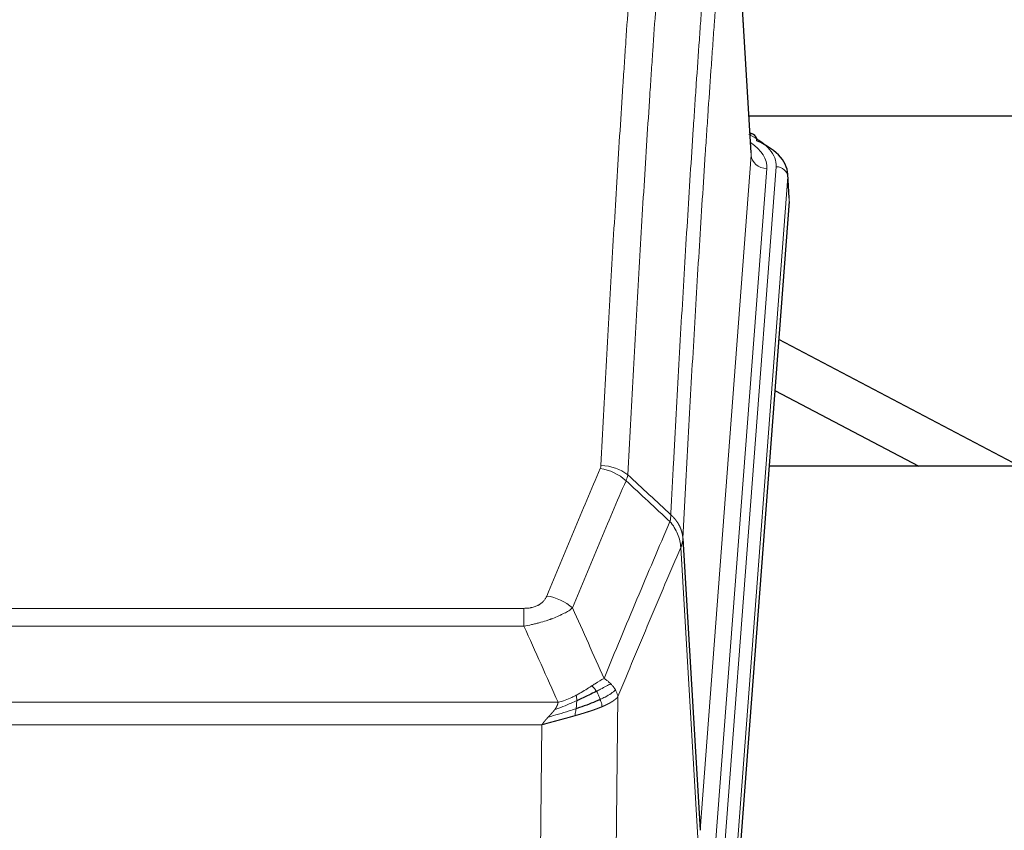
# Model space of a CAD drawing. Header units: inches. Extents: x 0 to 23760, y -13 to 16800.
# Tile 133 of 256: x 6305 to 6557, y 13924 to 14131. Entities that reach past the tile are written whole.
import ezdxf

# ---------------------------------------------------------------- set-up
doc = ezdxf.new("R2010")
doc.units = ezdxf.units.IN
doc.layers.add('1', color=7, linetype='Continuous', true_color=0xffffff)

msp = doc.modelspace()

# ---------------------------------------------------------------- linework, layer by layer
at = {"layer": '1', "color": 2, "linetype": 'Continuous', "lineweight": 25}
for p, q in [((6491.769, 14097.061), (6486.388, 14185.851)), ((6658.375, 14106.455), (6491.134, 14106.455)), ((6492.401, 14101.768), (6491.458, 14102.204)), ((6501.529, 14085.428), (6501.148, 14091.71)), ((6501.523, 14084.645), (6488.405, 13911.191)), ((6560.352, 14016.883), (6498.849, 14049.332)), ((6497.863, 14036.284), (6534.637, 14016.882)), ((6576.661, 14016.88), (6496.393, 14016.88)), ((6474.322, 13998.389), (6478.698, 13923.713))]:
    msp.add_line(p, q, dxfattribs=at)
at = {"layer": '1', "color": 110, "linetype": 'Continuous', "lineweight": 13}
for p, q in [((6491.765, 14096.486), (6486.517, 14183.075)), ((6478.698, 13923.713), (6491.765, 14096.486)), ((6495.757, 14093.059), (6482.69, 13920.286)), ((6485.038, 13920.134), (6498.148, 14093.494)), ((6501.143, 14090.924), (6488.032, 13917.564)), ((6501.523, 14084.645), (6501.143, 14090.924)), ((6478.117, 13921.803), (6473.766, 13996.055)), ((6228.33, 13980.508), (6433.672, 13980.508)), ((6433.672, 13975.945), (6433.672, 13980.508)), ((6433.672, 13975.945), (6228.33, 13975.945)), ((6457.723, 13957.911), (6456.765, 13882.26)), ((6219.598, 13956.465), (6442.404, 13956.465)), ((6438.291, 13950.721), (6223.711, 13950.721)), ((6437.323, 13874.225), (6438.291, 13950.721))]:
    msp.add_line(p, q, dxfattribs=at)
for centre, major_axis, ratio, start_param, end_param in [((6474.129, 14093.868), (24.034, 0.016), 0.461198, 6.2480186, 7.0671317), ((6491.143, 14099.044), (1.258, 2.724), 0.6272114, 6.2831797, 6.7581181), ((6471.738, 14093.433), (24.034, 0.016), 0.461198, 6.2480186, 6.8801307), ((6495.757, 14096.607), (3.989, -0.302), 0.8864705, 3.2608937, 4.7793301), ((6498.148, 14090.833), (2.991, -0.226), 0.8864705, 0.119301, 1.6377375), ((6453.181, 14007.968), (-9.188, 3.948), 0.8056434, 4.2999866, 5.045624), ((6453.368, 14008.76), (-9.987, 0.512), 0.8285973, 3.9974013, 4.7548106), ((6439.519, 13975.506), (9.245, -3.812), 0.7933159, 1.14397, 1.886928)]:
    msp.add_ellipse(centre, major_axis=major_axis, ratio=ratio, start_param=start_param, end_param=end_param, dxfattribs=at)
at = {"layer": '1', "color": 2, "linetype": 'Continuous', "lineweight": 25}
for centre, major_axis, ratio, start_param, end_param in [((6491.143, 14099.044), (1.258, 2.724), 0.6272114, 5.3993548, 6.2831797), ((6474.129, 14091.207), (27.03, 0.194), 0.4633579, 6.2451225, 7.0642357)]:
    msp.add_ellipse(centre, major_axis=major_axis, ratio=ratio, start_param=start_param, end_param=end_param, dxfattribs=at)
at = {"layer": '1', "color": 110, "linetype": 'Continuous', "lineweight": 13}
for points, knots in [([(6453.368, 14017.049), (6453.806, 14025.628), (6454.696, 14042.547), (6455.617, 14058.989), (6456.319, 14071.142), (6456.555, 14075.163), (6457.031, 14083.146), (6457.27, 14087.107), (6457.996, 14098.902), (6458.487, 14106.644), (6459.111, 14116.168), (6459.236, 14118.066), (6459.487, 14121.844), (6459.865, 14127.488), (6460.248, 14133.063), (6461.018, 14144.117), (6462.061, 14158.606), (6463.668, 14179.591), (6464.769, 14193.081), (6465.326, 14199.701)], [0, 0, 0, 0, 0.125, 0.25, 0.25, 0.3125, 0.3125, 0.375, 0.375, 0.5, 0.5, 0.53125, 0.53125, 0.5625, 0.625, 0.625, 0.75, 0.875, 1, 1, 1, 1]), ([(6472.21, 14197.111), (6471.652, 14190.499), (6470.55, 14177.024), (6468.94, 14156.064), (6467.896, 14141.592), (6467.124, 14130.55), (6466.741, 14124.982), (6466.363, 14119.345), (6466.111, 14115.57), (6465.986, 14113.676), (6465.361, 14104.162), (6464.869, 14096.43), (6464.143, 14084.648), (6463.903, 14080.691), (6463.427, 14072.718), (6463.19, 14068.702), (6462.487, 14056.563), (6461.565, 14040.14), (6460.674, 14023.242), (6460.236, 14014.673)], [0, 0, 0, 0, 0.125, 0.25, 0.375, 0.375, 0.4375, 0.46875, 0.46875, 0.5, 0.5, 0.625, 0.625, 0.6875, 0.6875, 0.75, 0.75, 0.875, 1, 1, 1, 1]), ([(6471.232, 14004.451), (6471.288, 14005.541), (6471.344, 14006.629), (6471.456, 14008.802), (6471.625, 14012.055), (6472.02, 14019.605), (6472.364, 14026.007), (6473.057, 14038.717), (6473.997, 14055.414), (6475.456, 14079.716), (6476.46, 14095.42), (6477.034, 14104.114), (6477.098, 14105.078), (6477.226, 14107.002), (6477.418, 14109.882), (6477.87, 14116.561), (6478.261, 14122.213), (6478.59, 14126.884), (6478.656, 14127.816), (6478.788, 14129.676), (6478.986, 14132.46), (6479.451, 14138.914), (6479.854, 14144.372), (6480.665, 14155.191), (6481.763, 14169.356), (6482.89, 14183), (6483.462, 14189.691)], [0, 0, 0, 0, 0.015625, 0.015625, 0.03125, 0.0625, 0.125, 0.125, 0.25, 0.375, 0.5, 0.5, 0.515625, 0.515625, 0.53125, 0.5625, 0.625, 0.625, 0.640625, 0.640625, 0.65625, 0.6875, 0.75, 0.75, 0.875, 1, 1, 1, 1]), ([(6486.517, 14183.075), (6485.947, 14176.402), (6484.823, 14162.796), (6483.728, 14148.672), (6482.919, 14137.884), (6482.517, 14132.441), (6482.054, 14126.006), (6481.856, 14123.23), (6481.724, 14121.375), (6481.659, 14120.446), (6481.331, 14115.789), (6480.941, 14110.153), (6480.49, 14103.495), (6480.299, 14100.623), (6480.171, 14098.705), (6480.107, 14097.743), (6479.535, 14089.075), (6478.533, 14073.418), (6477.079, 14049.192), (6475.672, 14024.224), (6474.767, 14007.083), (6474.322, 13998.389)], [0, 0, 0, 0, 0.125, 0.25, 0.25, 0.3125, 0.34375, 0.359375, 0.359375, 0.375, 0.375, 0.4375, 0.46875, 0.484375, 0.484375, 0.5, 0.5, 0.625, 0.75, 0.875, 1, 1, 1, 1]), ([(6439.519, 13983.662), (6440.653, 13986.424), (6441.789, 13989.174), (6444.061, 13994.651), (6445.198, 13997.379), (6448.614, 14005.527), (6450.895, 14010.914), (6453.181, 14016.254)], [0, 0, 0, 0, 0.25, 0.25, 0.5, 0.5, 1, 1, 1, 1]), ([(6453.368, 14017.049), (6453.361, 14016.915), (6453.342, 14016.782), (6453.28, 14016.517), (6453.237, 14016.385), (6453.181, 14016.254)], [0, 0, 0, 0, 0.5, 0.5, 1, 1, 1, 1]), ([(6459.777, 14013.168), (6457.489, 14007.831), (6455.205, 14002.45), (6451.785, 13994.309), (6450.647, 13991.584), (6448.371, 13986.111), (6447.235, 13983.363), (6446.099, 13980.605)], [0, 0, 0, 0, 0.5, 0.5, 0.75, 0.75, 1, 1, 1, 1]), ([(6454.167, 13962.557), (6455.564, 13965.972), (6456.964, 13969.369), (6459.766, 13976.131), (6461.169, 13979.495), (6465.383, 13989.534), (6468.198, 13996.158), (6471.02, 14002.714)], [0, 0, 0, 0, 0.25, 0.25, 0.5, 0.5, 1, 1, 1, 1]), ([(6471.232, 14004.451), (6471.212, 14004.187), (6471.196, 14003.9), (6471.138, 14003.31), (6471.095, 14003.008), (6471.02, 14002.714)], [0, 0, 0, 0, 0.5, 0.5, 1, 1, 1, 1]), ([(6471.02, 14002.714), (6471.429, 14002.231), (6471.802, 14001.72), (6472.46, 14000.656), (6472.746, 14000.103), (6473.217, 13998.972), (6473.403, 13998.393), (6473.667, 13997.226), (6473.744, 13996.639), (6473.766, 13996.055)], [0, 0, 0, 0, 0.25, 0.25, 0.5, 0.5, 0.75, 0.75, 1, 1, 1, 1]), ([(6471.232, 14004.451), (6471.245, 14004.439), (6471.27, 14004.417), (6471.308, 14004.382), (6471.346, 14004.347), (6471.385, 14004.312), (6471.423, 14004.276), (6471.461, 14004.24), (6471.5, 14004.203), (6471.539, 14004.166), (6471.577, 14004.128), (6471.616, 14004.09), (6471.655, 14004.051), (6471.694, 14004.012), (6471.733, 14003.972), (6471.772, 14003.932), (6471.811, 14003.892), (6471.85, 14003.85), (6471.889, 14003.809), (6471.929, 14003.767), (6471.968, 14003.724), (6472.007, 14003.681), (6472.046, 14003.638), (6472.086, 14003.594), (6472.125, 14003.549), (6472.164, 14003.504), (6472.203, 14003.458), (6472.242, 14003.412), (6472.281, 14003.366), (6472.32, 14003.318), (6472.359, 14003.271), (6472.398, 14003.222), (6472.437, 14003.174), (6472.476, 14003.124), (6472.514, 14003.075), (6472.553, 14003.024), (6472.591, 14002.973), (6472.629, 14002.922), (6472.667, 14002.87), (6472.705, 14002.818), (6472.743, 14002.765), (6472.781, 14002.711), (6472.818, 14002.657), (6472.856, 14002.602), (6472.893, 14002.547), (6472.93, 14002.491), (6472.966, 14002.435), (6473.003, 14002.378), (6473.039, 14002.32), (6473.075, 14002.262), (6473.111, 14002.204), (6473.146, 14002.144), (6473.181, 14002.085), (6473.216, 14002.025), (6473.251, 14001.964), (6473.285, 14001.902), (6473.319, 14001.84), (6473.353, 14001.778), (6473.386, 14001.715), (6473.421, 14001.647), (6473.458, 14001.574), (6473.496, 14001.496), (6473.534, 14001.418), (6473.571, 14001.339), (6473.606, 14001.261), (6473.642, 14001.182), (6473.676, 14001.103), (6473.709, 14001.023), (6473.742, 14000.944), (6473.773, 14000.864), (6473.804, 14000.784), (6473.834, 14000.703), (6473.864, 14000.623), (6473.892, 14000.542), (6473.919, 14000.461), (6473.946, 14000.38), (6473.972, 14000.298), (6473.997, 14000.217), (6474.021, 14000.135), (6474.044, 14000.053), (6474.066, 13999.971), (6474.087, 13999.889), (6474.108, 13999.806), (6474.128, 13999.724), (6474.146, 13999.641), (6474.164, 13999.558), (6474.181, 13999.475), (6474.198, 13999.392), (6474.213, 13999.309), (6474.227, 13999.226), (6474.241, 13999.143), (6474.253, 13999.059), (6474.265, 13998.976), (6474.276, 13998.892), (6474.286, 13998.808), (6474.295, 13998.725), (6474.303, 13998.641), (6474.31, 13998.557), (6474.317, 13998.473), (6474.32, 13998.417), (6474.322, 13998.389)], [0, 0, 0, 0, 0.0069372, 0.0139334, 0.0209887, 0.028103, 0.0352764, 0.0425088, 0.0498003, 0.0571509, 0.0645605, 0.0720292, 0.0795569, 0.0871437, 0.0947896, 0.1024945, 0.1102584, 0.1180815, 0.1259636, 0.1339048, 0.141905, 0.1499643, 0.1580827, 0.1662601, 0.1744966, 0.1827922, 0.1911468, 0.1995605, 0.2080333, 0.2165651, 0.225156, 0.233806, 0.2425151, 0.2512832, 0.2601104, 0.2689967, 0.277942, 0.2869465, 0.29601, 0.3051325, 0.3143142, 0.3235549, 0.3328547, 0.3422136, 0.3516315, 0.3611085, 0.3706446, 0.3802398, 0.3898941, 0.3996074, 0.4093798, 0.4192113, 0.4291019, 0.4390515, 0.4490602, 0.459128, 0.4692549, 0.4794409, 0.4896859, 0.4999901, 0.5124905, 0.524991, 0.5374914, 0.5499918, 0.5624922, 0.5749926, 0.587493, 0.5999934, 0.6124937, 0.6249941, 0.6374944, 0.6499948, 0.6624951, 0.6749954, 0.6874957, 0.699996, 0.7124963, 0.7249966, 0.7374968, 0.7499971, 0.7624973, 0.7749976, 0.7874978, 0.799998, 0.8124982, 0.8249984, 0.8374986, 0.8499988, 0.8624989, 0.8749991, 0.8874992, 0.8999993, 0.9124995, 0.9249996, 0.9374997, 0.9499998, 0.9624998, 0.9749999, 0.9875, 1, 1, 1, 1]), ([(6474.322, 13998.389), (6474.321, 13998.382), (6474.32, 13998.356), (6474.317, 13998.299), (6474.31, 13998.208), (6474.298, 13998.081), (6474.279, 13997.919), (6474.251, 13997.722), (6474.209, 13997.489), (6474.165, 13997.29), (6474.127, 13997.136), (6474.101, 13997.04), (6474.075, 13996.947), (6474.048, 13996.855), (6474.021, 13996.765), (6473.993, 13996.678), (6473.965, 13996.593), (6473.936, 13996.51), (6473.908, 13996.429), (6473.879, 13996.35), (6473.851, 13996.273), (6473.822, 13996.199), (6473.794, 13996.127), (6473.775, 13996.079), (6473.766, 13996.055)], [0, 0, 0, 0, 0.0092499, 0.0337179, 0.073404, 0.128308, 0.1984299, 0.2837694, 0.3843264, 0.5001005, 0.5424888, 0.5838484, 0.6241794, 0.6634821, 0.7017567, 0.7390032, 0.7752221, 0.8104134, 0.8445775, 0.8777146, 0.909825, 0.9409091, 0.9709673, 1, 1, 1, 1]), ([(6473.766, 13996.055), (6471.08, 13989.823), (6468.4, 13983.528), (6464.389, 13973.991), (6463.054, 13970.797), (6460.386, 13964.377), (6459.054, 13961.152), (6457.723, 13957.911)], [0, 0, 0, 0, 0.5, 0.5, 0.75, 0.75, 1, 1, 1, 1]), ([(6439.519, 13983.662), (6439.498, 13983.611), (6439.476, 13983.56), (6439.43, 13983.458), (6439.406, 13983.407), (6439.331, 13983.256), (6439.276, 13983.156), (6439.158, 13982.959), (6439.095, 13982.861), (6438.958, 13982.668), (6438.885, 13982.573), (6438.728, 13982.385), (6438.644, 13982.292), (6438.508, 13982.156), (6438.462, 13982.111), (6438.365, 13982.021), (6438.315, 13981.977), (6438.162, 13981.846), (6438.054, 13981.761), (6437.826, 13981.598), (6437.706, 13981.52), (6437.516, 13981.406), (6437.419, 13981.351), (6437.318, 13981.298), (6437.25, 13981.263), (6437.216, 13981.245), (6437.041, 13981.16), (6436.897, 13981.096), (6436.45, 13980.919), (6436.133, 13980.82), (6435.713, 13980.72), (6435.628, 13980.702), (6435.455, 13980.667), (6435.368, 13980.651), (6435.106, 13980.607), (6434.93, 13980.583), (6434.575, 13980.545), (6434.397, 13980.531), (6434.036, 13980.513), (6433.855, 13980.508), (6433.672, 13980.508)], [0, 0, 0, 0, 0.03125, 0.03125, 0.0625, 0.0625, 0.125, 0.125, 0.1875, 0.1875, 0.25, 0.25, 0.3125, 0.3125, 0.34375, 0.34375, 0.375, 0.375, 0.4375, 0.4375, 0.5, 0.5, 0.53125, 0.546875, 0.546875, 0.5625, 0.5625, 0.625, 0.625, 0.75, 0.75, 0.78125, 0.78125, 0.8125, 0.8125, 0.875, 0.875, 0.9375, 0.9375, 1, 1, 1, 1]), ([(6446.099, 13980.605), (6445.802, 13980.372), (6445.475, 13980.141), (6444.763, 13979.683), (6444.376, 13979.457), (6443.748, 13979.12), (6443.476, 13978.981), (6443.191, 13978.842), (6443.075, 13978.787), (6443.017, 13978.759), (6442.842, 13978.677), (6442.723, 13978.622), (6442.121, 13978.351), (6441.612, 13978.14), (6440.939, 13977.885), (6440.803, 13977.834), (6440.596, 13977.759), (6440.526, 13977.734), (6440.387, 13977.684), (6440.317, 13977.659), (6439.965, 13977.536), (6439.678, 13977.44), (6438.802, 13977.159), (6438.197, 13976.981), (6437.493, 13976.792), (6437.415, 13976.771), (6437.257, 13976.73), (6437.178, 13976.709), (6436.94, 13976.648), (6436.781, 13976.608), (6436.301, 13976.491), (6435.978, 13976.416), (6435.003, 13976.199), (6434.343, 13976.066), (6433.672, 13975.945)], [0, 0, 0, 0, 0.125, 0.125, 0.25, 0.25, 0.3125, 0.328125, 0.328125, 0.34375, 0.34375, 0.375, 0.375, 0.5, 0.5, 0.53125, 0.53125, 0.546875, 0.546875, 0.5625, 0.5625, 0.625, 0.625, 0.75, 0.75, 0.765625, 0.765625, 0.78125, 0.78125, 0.8125, 0.8125, 0.875, 0.875, 1, 1, 1, 1]), ([(6454.167, 13962.557), (6453.473, 13962.229), (6452.707, 13961.764), (6451.58, 13961.043), (6451.29, 13960.855), (6450.991, 13960.661)], [0, 0, 0, 0, 0.75, 0.75, 1, 1, 1, 1]), ([(6455.874, 13961.212), (6455.751, 13961.336), (6455.623, 13961.457), (6455.29, 13961.753), (6455.08, 13961.924), (6454.638, 13962.252), (6454.407, 13962.408), (6454.167, 13962.557)], [0, 0, 0, 0, 0.25, 0.25, 0.625, 0.625, 1, 1, 1, 1]), ([(6450.991, 13960.661), (6450.842, 13960.564), (6450.69, 13960.466), (6450.076, 13960.069), (6449.596, 13959.762), (6448.602, 13959.148), (6448.088, 13958.841), (6447.381, 13958.447), (6447.202, 13958.349), (6447.022, 13958.253)], [0, 0, 0, 0, 0.125, 0.125, 0.5, 0.5, 0.875, 0.875, 1, 1, 1, 1]), ([(6452.215, 13959.281), (6452.117, 13959.436), (6452.015, 13959.584), (6451.758, 13959.928), (6451.601, 13960.112), (6451.29, 13960.428), (6451.137, 13960.559), (6450.991, 13960.661)], [0, 0, 0, 0, 0.25, 0.25, 0.625, 0.625, 1, 1, 1, 1]), ([(6455.874, 13961.212), (6455.175, 13960.829), (6454.304, 13960.357), (6452.944, 13959.651), (6452.587, 13959.469), (6452.215, 13959.281)], [0, 0, 0, 0, 0.75, 0.75, 1, 1, 1, 1]), ([(6457.084, 13959.624), (6456.472, 13959.04), (6455.576, 13958.431), (6454.046, 13957.616), (6453.636, 13957.412), (6453.201, 13957.208)], [0, 0, 0, 0, 0.75, 0.75, 1, 1, 1, 1]), ([(6457.084, 13959.624), (6457.045, 13959.693), (6457.005, 13959.763), (6456.837, 13960.039), (6456.698, 13960.242), (6456.395, 13960.64), (6456.23, 13960.835), (6455.995, 13961.088), (6455.935, 13961.15), (6455.874, 13961.212)], [0, 0, 0, 0, 0.125, 0.125, 0.5, 0.5, 0.875, 0.875, 1, 1, 1, 1]), ([(6457.723, 13957.911), (6457.639, 13958.344), (6457.497, 13958.778), (6457.234, 13959.344), (6457.162, 13959.484), (6457.084, 13959.624)], [0, 0, 0, 0, 0.75, 0.75, 1, 1, 1, 1]), ([(6447.022, 13958.253), (6446.661, 13958.062), (6446.294, 13957.876), (6444.8, 13957.173), (6443.624, 13956.731), (6442.404, 13956.465)], [0, 0, 0, 0, 0.25, 0.25, 1, 1, 1, 1]), ([(6447.172, 13956.884), (6447.174, 13957.039), (6447.172, 13957.187), (6447.159, 13957.53), (6447.143, 13957.714), (6447.094, 13958.027), (6447.062, 13958.156), (6447.022, 13958.253)], [0, 0, 0, 0, 0.25, 0.25, 0.625, 0.625, 1, 1, 1, 1]), ([(6453.201, 13957.208), (6453.17, 13957.296), (6453.138, 13957.385), (6453.004, 13957.743), (6452.891, 13958.013), (6452.641, 13958.542), (6452.505, 13958.8), (6452.313, 13959.124), (6452.265, 13959.204), (6452.215, 13959.281)], [0, 0, 0, 0, 0.125, 0.125, 0.5, 0.5, 0.875, 0.875, 1, 1, 1, 1]), ([(6453.691, 13955.362), (6453.62, 13955.723), (6453.521, 13956.182), (6453.319, 13956.857), (6453.263, 13957.031), (6453.201, 13957.208)], [0, 0, 0, 0, 0.75, 0.75, 1, 1, 1, 1]), ([(6457.723, 13957.911), (6457.717, 13957.904), (6457.705, 13957.889), (6457.687, 13957.868), (6457.669, 13957.846), (6457.651, 13957.825), (6457.632, 13957.804), (6457.613, 13957.783), (6457.594, 13957.762), (6457.575, 13957.741), (6457.556, 13957.72), (6457.536, 13957.699), (6457.517, 13957.678), (6457.497, 13957.658), (6457.477, 13957.637), (6457.457, 13957.617), (6457.437, 13957.596), (6457.416, 13957.576), (6457.396, 13957.556), (6457.375, 13957.536), (6457.354, 13957.516), (6457.333, 13957.496), (6457.312, 13957.476), (6457.291, 13957.456), (6457.27, 13957.436), (6457.248, 13957.417), (6457.227, 13957.397), (6457.205, 13957.378), (6457.183, 13957.359), (6457.161, 13957.339), (6457.139, 13957.32), (6457.117, 13957.301), (6457.094, 13957.282), (6457.072, 13957.263), (6457.05, 13957.244), (6457.027, 13957.226), (6457.004, 13957.207), (6456.981, 13957.188), (6456.958, 13957.17), (6456.935, 13957.151), (6456.912, 13957.133), (6456.889, 13957.115), (6456.866, 13957.097), (6456.842, 13957.079), (6456.819, 13957.061), (6456.795, 13957.043), (6456.772, 13957.025), (6456.748, 13957.007), (6456.724, 13956.99), (6456.7, 13956.972), (6456.676, 13956.955), (6456.652, 13956.937), (6456.628, 13956.92), (6456.604, 13956.903), (6456.58, 13956.886), (6456.556, 13956.869), (6456.531, 13956.852), (6456.507, 13956.835), (6456.483, 13956.818), (6456.458, 13956.801), (6456.434, 13956.785), (6456.409, 13956.768), (6456.385, 13956.752), (6456.36, 13956.735), (6456.335, 13956.719), (6456.311, 13956.703), (6456.286, 13956.687), (6456.261, 13956.671), (6456.236, 13956.655), (6456.211, 13956.639), (6456.186, 13956.623), (6456.161, 13956.607), (6456.137, 13956.592), (6456.112, 13956.576), (6456.087, 13956.561), (6456.062, 13956.545), (6456.037, 13956.53), (6456.012, 13956.515), (6455.987, 13956.499), (6455.962, 13956.484), (6455.936, 13956.469), (6455.911, 13956.454), (6455.886, 13956.44), (6455.861, 13956.425), (6455.836, 13956.41), (6455.811, 13956.396), (6455.786, 13956.381), (6455.761, 13956.367), (6455.736, 13956.352), (6455.711, 13956.338), (6455.686, 13956.324), (6455.661, 13956.31), (6455.636, 13956.296), (6455.611, 13956.282), (6455.586, 13956.268), (6455.561, 13956.254), (6455.536, 13956.24), (6455.511, 13956.226), (6455.486, 13956.213), (6455.461, 13956.199), (6455.436, 13956.186), (6455.411, 13956.173), (6455.386, 13956.159), (6455.362, 13956.146), (6455.337, 13956.133), (6455.312, 13956.12), (6455.287, 13956.107), (6455.263, 13956.094), (6455.238, 13956.081), (6455.214, 13956.069), (6455.189, 13956.056), (6455.165, 13956.043), (6455.14, 13956.031), (6455.116, 13956.018), (6455.091, 13956.006), (6455.067, 13955.994), (6455.043, 13955.981), (6455.019, 13955.969), (6454.995, 13955.957), (6454.97, 13955.945), (6454.946, 13955.933), (6454.922, 13955.921), (6454.899, 13955.91), (6454.875, 13955.898), (6454.851, 13955.886), (6454.827, 13955.875), (6454.803, 13955.863), (6454.78, 13955.852), (6454.756, 13955.841), (6454.733, 13955.829), (6454.709, 13955.818), (6454.686, 13955.807), (6454.663, 13955.796), (6454.64, 13955.785), (6454.617, 13955.774), (6454.594, 13955.763), (6454.571, 13955.752), (6454.548, 13955.742), (6454.525, 13955.731), (6454.502, 13955.721), (6454.48, 13955.71), (6454.457, 13955.7), (6454.435, 13955.689), (6454.412, 13955.679), (6454.39, 13955.669), (6454.368, 13955.659), (6454.346, 13955.649), (6454.324, 13955.639), (6454.302, 13955.629), (6454.28, 13955.619), (6454.258, 13955.609), (6454.236, 13955.599), (6454.215, 13955.59), (6454.193, 13955.58), (6454.172, 13955.571), (6454.151, 13955.561), (6454.13, 13955.552), (6454.109, 13955.543), (6454.088, 13955.533), (6454.067, 13955.524), (6454.046, 13955.515), (6454.025, 13955.506), (6454.005, 13955.497), (6453.984, 13955.488), (6453.964, 13955.479), (6453.944, 13955.471), (6453.924, 13955.462), (6453.904, 13955.453), (6453.884, 13955.445), (6453.864, 13955.436), (6453.844, 13955.428), (6453.825, 13955.419), (6453.805, 13955.411), (6453.786, 13955.403), (6453.767, 13955.395), (6453.748, 13955.386), (6453.729, 13955.378), (6453.71, 13955.37), (6453.698, 13955.365), (6453.691, 13955.362)], [0, 0, 0, 0, 0.0080212, 0.0160154, 0.0239827, 0.0319231, 0.0398365, 0.0477229, 0.0555824, 0.0634149, 0.0712205, 0.0789992, 0.0867509, 0.0944756, 0.1021734, 0.1098443, 0.1174881, 0.1251051, 0.1326951, 0.1402581, 0.1477942, 0.1553034, 0.1627856, 0.1702408, 0.1776691, 0.1850704, 0.1924448, 0.1997923, 0.2071128, 0.2144063, 0.2216729, 0.2289126, 0.2361253, 0.243311, 0.2504698, 0.2576016, 0.2647065, 0.2717845, 0.2788355, 0.2858595, 0.2928566, 0.2998268, 0.30677, 0.3136862, 0.3205755, 0.3274379, 0.3342733, 0.3410817, 0.3478632, 0.3546178, 0.3613454, 0.3680461, 0.3747198, 0.3813665, 0.3879863, 0.3945792, 0.4011451, 0.4076841, 0.4141961, 0.4206811, 0.4271393, 0.4335704, 0.4399746, 0.4463519, 0.4527022, 0.4590256, 0.465322, 0.4715915, 0.477834, 0.4840496, 0.4902382, 0.4963999, 0.5025346, 0.5086424, 0.5147232, 0.5207771, 0.526804, 0.532804, 0.5387771, 0.5447232, 0.5506423, 0.5565345, 0.5623997, 0.568238, 0.5740494, 0.5798338, 0.5855912, 0.5913217, 0.5970253, 0.6027019, 0.6083515, 0.6139742, 0.61957, 0.6251388, 0.6306807, 0.6361956, 0.6416836, 0.6471446, 0.6525787, 0.6579858, 0.663366, 0.6687192, 0.6740455, 0.6793448, 0.6846172, 0.6898627, 0.6950812, 0.7002727, 0.7054373, 0.710575, 0.7156857, 0.7207694, 0.7258262, 0.7308561, 0.735859, 0.740835, 0.745784, 0.7507061, 0.7556012, 0.7604694, 0.7653107, 0.7701249, 0.7749123, 0.7796727, 0.7844061, 0.7891127, 0.7937922, 0.7984448, 0.8030705, 0.8076692, 0.812241, 0.8167858, 0.8213037, 0.8257947, 0.8302587, 0.8346957, 0.8391058, 0.843489, 0.8478452, 0.8521745, 0.8564768, 0.8607522, 0.8650006, 0.8692221, 0.8734166, 0.8775842, 0.8817249, 0.8858386, 0.8899254, 0.8939852, 0.8980181, 0.902024, 0.906003, 0.909955, 0.9138802, 0.9177783, 0.9216495, 0.9254938, 0.9293111, 0.9331015, 0.936865, 0.9406015, 0.944311, 0.9479937, 0.9516493, 0.9552781, 0.9588799, 0.9624547, 0.9660026, 0.9695236, 0.9730176, 0.9764847, 0.9799249, 0.9833381, 0.9867243, 0.9900837, 0.993416, 0.9967215, 1, 1, 1, 1]), ([(6447.003, 13954.824), (6446.425, 13954.633), (6445.838, 13954.445), (6443.464, 13953.703), (6441.634, 13953.173), (6439.862, 13952.669)], [0, 0, 0, 0, 0.25, 0.25, 1, 1, 1, 1]), ([(6439.862, 13952.669), (6439.876, 13952.684), (6439.904, 13952.715), (6439.946, 13952.76), (6439.986, 13952.804), (6440.026, 13952.846), (6440.064, 13952.888), (6440.102, 13952.928), (6440.138, 13952.967), (6440.173, 13953.006), (6440.207, 13953.043), (6440.241, 13953.078), (6440.273, 13953.113), (6440.304, 13953.147), (6440.334, 13953.179), (6440.363, 13953.211), (6440.391, 13953.241), (6440.417, 13953.27), (6440.443, 13953.298), (6440.468, 13953.324), (6440.492, 13953.35), (6440.514, 13953.374), (6440.536, 13953.398), (6440.556, 13953.42), (6440.576, 13953.441), (6440.594, 13953.461), (6440.611, 13953.48), (6440.628, 13953.497), (6440.643, 13953.514), (6440.657, 13953.529), (6440.67, 13953.543), (6440.682, 13953.556), (6440.693, 13953.568), (6440.703, 13953.579), (6440.712, 13953.589), (6440.72, 13953.597), (6440.727, 13953.605), (6440.733, 13953.611), (6440.737, 13953.616), (6440.75, 13953.63), (6440.77, 13953.653), (6440.799, 13953.685), (6440.828, 13953.717), (6440.856, 13953.749), (6440.884, 13953.781), (6440.912, 13953.812), (6440.939, 13953.843), (6440.966, 13953.874), (6440.993, 13953.905), (6441.019, 13953.935), (6441.045, 13953.965), (6441.071, 13953.995), (6441.096, 13954.025), (6441.121, 13954.054), (6441.146, 13954.083), (6441.17, 13954.112), (6441.194, 13954.141), (6441.218, 13954.169), (6441.241, 13954.197), (6441.264, 13954.225), (6441.287, 13954.253), (6441.309, 13954.28), (6441.331, 13954.308), (6441.353, 13954.335), (6441.374, 13954.361), (6441.395, 13954.388), (6441.416, 13954.414), (6441.436, 13954.44), (6441.456, 13954.466), (6441.476, 13954.491), (6441.495, 13954.516), (6441.514, 13954.541), (6441.527, 13954.558), (6441.533, 13954.566)], [0, 0, 0, 0, 0.0247661, 0.0489206, 0.0724636, 0.0953949, 0.1177147, 0.1394229, 0.1605195, 0.1810045, 0.2008779, 0.2201398, 0.23879, 0.2568287, 0.2742558, 0.2910713, 0.3072753, 0.3228676, 0.3378484, 0.3522176, 0.3659752, 0.3791212, 0.3916556, 0.4035785, 0.4148897, 0.4255894, 0.4356775, 0.445154, 0.454019, 0.4622723, 0.4699141, 0.4769443, 0.4833629, 0.48917, 0.4943654, 0.4989493, 0.5029216, 0.5062824, 0.5090316, 0.5111692, 0.5284651, 0.5456049, 0.5625886, 0.5794163, 0.5960881, 0.612604, 0.6289642, 0.6451687, 0.6612176, 0.6771111, 0.6928491, 0.7084319, 0.7238594, 0.7391318, 0.7542492, 0.7692118, 0.7840195, 0.7986726, 0.8131712, 0.8275153, 0.8417051, 0.8557408, 0.8696224, 0.8833501, 0.8969241, 0.9103445, 0.9236114, 0.936725, 0.9496856, 0.9624932, 0.975148, 0.9876502, 1, 1, 1, 1]), ([(6447.172, 13956.884), (6446.714, 13956.68), (6446.251, 13956.476), (6444.38, 13955.672), (6442.944, 13955.089), (6441.533, 13954.566)], [0, 0, 0, 0, 0.25, 0.25, 1, 1, 1, 1]), ([(6441.533, 13954.566), (6441.541, 13954.577), (6441.557, 13954.598), (6441.581, 13954.63), (6441.604, 13954.662), (6441.627, 13954.694), (6441.65, 13954.725), (6441.672, 13954.757), (6441.694, 13954.788), (6441.715, 13954.82), (6441.737, 13954.851), (6441.758, 13954.882), (6441.778, 13954.913), (6441.799, 13954.944), (6441.819, 13954.975), (6441.838, 13955.006), (6441.858, 13955.036), (6441.877, 13955.067), (6441.895, 13955.097), (6441.914, 13955.128), (6441.932, 13955.158), (6441.949, 13955.188), (6441.967, 13955.218), (6441.984, 13955.248), (6442, 13955.278), (6442.017, 13955.308), (6442.033, 13955.337), (6442.048, 13955.367), (6442.064, 13955.396), (6442.079, 13955.426), (6442.093, 13955.455), (6442.108, 13955.484), (6442.122, 13955.513), (6442.136, 13955.542), (6442.149, 13955.571), (6442.162, 13955.6), (6442.175, 13955.628), (6442.187, 13955.657), (6442.199, 13955.685), (6442.211, 13955.714), (6442.222, 13955.742), (6442.233, 13955.77), (6442.244, 13955.798), (6442.254, 13955.826), (6442.264, 13955.854), (6442.274, 13955.881), (6442.283, 13955.909), (6442.292, 13955.936), (6442.301, 13955.964), (6442.31, 13955.991), (6442.318, 13956.018), (6442.325, 13956.045), (6442.333, 13956.072), (6442.34, 13956.099), (6442.347, 13956.126), (6442.353, 13956.153), (6442.359, 13956.179), (6442.365, 13956.206), (6442.37, 13956.232), (6442.375, 13956.258), (6442.38, 13956.285), (6442.384, 13956.311), (6442.388, 13956.337), (6442.392, 13956.363), (6442.396, 13956.388), (6442.399, 13956.414), (6442.401, 13956.44), (6442.403, 13956.457), (6442.404, 13956.465)], [0, 0, 0, 0, 0.0185022, 0.0368847, 0.0551481, 0.073293, 0.0913199, 0.1092294, 0.1270222, 0.1446988, 0.1622598, 0.1797059, 0.1970378, 0.2142561, 0.2313614, 0.2483544, 0.265236, 0.2820066, 0.2986672, 0.3152184, 0.331661, 0.3479958, 0.3642235, 0.380345, 0.3963611, 0.4122725, 0.4280803, 0.4437851, 0.459388, 0.4748898, 0.4902915, 0.5055939, 0.5207981, 0.535905, 0.5509156, 0.565831, 0.5806521, 0.5953801, 0.6100159, 0.6245607, 0.6390157, 0.6533819, 0.6676604, 0.6818526, 0.6959596, 0.7099825, 0.7239227, 0.7377815, 0.75156, 0.7652597, 0.7788818, 0.7924277, 0.8058989, 0.8192966, 0.8326224, 0.8458776, 0.8590638, 0.8721825, 0.8852351, 0.8982233, 0.9111485, 0.9240124, 0.9368166, 0.9495628, 0.9622525, 0.9748874, 0.9874694, 1, 1, 1, 1]), ([(6453.691, 13955.362), (6453.677, 13955.356), (6453.647, 13955.344), (6453.603, 13955.325), (6453.559, 13955.307), (6453.514, 13955.288), (6453.47, 13955.27), (6453.425, 13955.251), (6453.38, 13955.233), (6453.336, 13955.215), (6453.291, 13955.196), (6453.246, 13955.178), (6453.201, 13955.16), (6453.155, 13955.142), (6453.11, 13955.124), (6453.065, 13955.105), (6453.019, 13955.087), (6452.973, 13955.069), (6452.928, 13955.051), (6452.882, 13955.033), (6452.836, 13955.016), (6452.79, 13954.998), (6452.744, 13954.98), (6452.698, 13954.962), (6452.652, 13954.944), (6452.605, 13954.927), (6452.559, 13954.909), (6452.512, 13954.891), (6452.466, 13954.874), (6452.419, 13954.856), (6452.373, 13954.839), (6452.326, 13954.821), (6452.279, 13954.804), (6452.232, 13954.786), (6452.185, 13954.769), (6452.138, 13954.752), (6452.091, 13954.734), (6452.044, 13954.717), (6451.996, 13954.7), (6451.949, 13954.683), (6451.902, 13954.666), (6451.854, 13954.649), (6451.807, 13954.632), (6451.759, 13954.615), (6451.712, 13954.598), (6451.664, 13954.581), (6451.616, 13954.564), (6451.568, 13954.547), (6451.52, 13954.53), (6451.473, 13954.513), (6451.425, 13954.496), (6451.377, 13954.48), (6451.328, 13954.463), (6451.28, 13954.446), (6451.232, 13954.43), (6451.184, 13954.413), (6451.136, 13954.397), (6451.087, 13954.38), (6451.039, 13954.364), (6450.991, 13954.347), (6450.942, 13954.331), (6450.894, 13954.315), (6450.845, 13954.298), (6450.797, 13954.282), (6450.748, 13954.266), (6450.7, 13954.25), (6450.651, 13954.233), (6450.602, 13954.217), (6450.554, 13954.201), (6450.505, 13954.185), (6450.456, 13954.169), (6450.407, 13954.153), (6450.359, 13954.137), (6450.31, 13954.121), (6450.261, 13954.105), (6450.212, 13954.089), (6450.163, 13954.074), (6450.114, 13954.058), (6450.065, 13954.042), (6450.016, 13954.026), (6449.967, 13954.011), (6449.918, 13953.995), (6449.869, 13953.979), (6449.82, 13953.964), (6449.771, 13953.948), (6449.722, 13953.933), (6449.673, 13953.917), (6449.624, 13953.902), (6449.575, 13953.886), (6449.525, 13953.871), (6449.476, 13953.856), (6449.427, 13953.84), (6449.378, 13953.825), (6449.329, 13953.81), (6449.28, 13953.795), (6449.231, 13953.779), (6449.181, 13953.764), (6449.132, 13953.749), (6449.083, 13953.734), (6449.034, 13953.719), (6448.985, 13953.704), (6448.935, 13953.689), (6448.886, 13953.674), (6448.837, 13953.659), (6448.788, 13953.644), (6448.739, 13953.629), (6448.69, 13953.614), (6448.64, 13953.6), (6448.591, 13953.585), (6448.542, 13953.57), (6448.493, 13953.555), (6448.444, 13953.541), (6448.395, 13953.526), (6448.346, 13953.511), (6448.297, 13953.497), (6448.247, 13953.482), (6448.198, 13953.468), (6448.149, 13953.453), (6448.1, 13953.439), (6448.051, 13953.424), (6448.002, 13953.41), (6447.953, 13953.395), (6447.904, 13953.381), (6447.855, 13953.367), (6447.806, 13953.352), (6447.758, 13953.338), (6447.709, 13953.324), (6447.66, 13953.31), (6447.611, 13953.295), (6447.562, 13953.281), (6447.513, 13953.267), (6447.465, 13953.253), (6447.416, 13953.239), (6447.367, 13953.225), (6447.319, 13953.211), (6447.27, 13953.197), (6447.221, 13953.183), (6447.173, 13953.169), (6447.124, 13953.155), (6447.076, 13953.141), (6447.027, 13953.127), (6446.979, 13953.113), (6446.93, 13953.099), (6446.882, 13953.086), (6446.833, 13953.072), (6446.785, 13953.058), (6446.737, 13953.044), (6446.705, 13953.035), (6446.689, 13953.031)], [0, 0, 0, 0, 0.0076941, 0.0153765, 0.0230472, 0.0307061, 0.0383534, 0.045989, 0.0536129, 0.061225, 0.0688255, 0.0764143, 0.0839914, 0.0915567, 0.0991104, 0.1066524, 0.1141827, 0.1217013, 0.1292082, 0.1367034, 0.1441869, 0.1516588, 0.1591189, 0.1665674, 0.1740041, 0.1814292, 0.1888426, 0.1962444, 0.2036344, 0.2110128, 0.2183794, 0.2257344, 0.2330778, 0.2404094, 0.2477294, 0.2550377, 0.2623343, 0.2696193, 0.2768926, 0.2841542, 0.2914041, 0.2986424, 0.305869, 0.313084, 0.3202872, 0.3274789, 0.3346588, 0.3418271, 0.3489838, 0.3561287, 0.3632621, 0.3703837, 0.3774937, 0.3845921, 0.3916788, 0.3987539, 0.4058173, 0.412869, 0.4199092, 0.4269376, 0.4339544, 0.4409596, 0.4479532, 0.454935, 0.4619053, 0.4688639, 0.4758109, 0.4827462, 0.4896699, 0.496582, 0.5034825, 0.5103713, 0.5172485, 0.524114, 0.5309679, 0.5378102, 0.5446409, 0.55146, 0.5582674, 0.5650632, 0.5718474, 0.57862, 0.5853809, 0.5921303, 0.598868, 0.6055941, 0.6123087, 0.6190116, 0.6257029, 0.6323825, 0.6390506, 0.6457071, 0.652352, 0.6589853, 0.665607, 0.672217, 0.6788155, 0.6854024, 0.6919777, 0.6985414, 0.7050935, 0.7116341, 0.718163, 0.7246804, 0.7311862, 0.7376804, 0.744163, 0.750634, 0.7570935, 0.7635413, 0.7699776, 0.7764024, 0.7828155, 0.7892171, 0.7956072, 0.8019856, 0.8083525, 0.8147079, 0.8210516, 0.8273839, 0.8337045, 0.8400136, 0.8463112, 0.8525972, 0.8588716, 0.8651345, 0.8713859, 0.8776257, 0.8838539, 0.8900706, 0.8962758, 0.9024695, 0.9086516, 0.9148221, 0.9209812, 0.9271287, 0.9332646, 0.9393891, 0.945502, 0.9516034, 0.9576933, 0.9637717, 0.9698385, 0.9758938, 0.9819376, 0.9879699, 0.9939907, 1, 1, 1, 1]), ([(6446.689, 13953.031), (6446.722, 13953.202), (6446.761, 13953.399), (6446.843, 13953.83), (6446.886, 13954.065), (6446.953, 13954.479), (6446.979, 13954.65), (6447.003, 13954.824)], [0, 0, 0, 0, 0.375, 0.375, 0.75, 0.75, 1, 1, 1, 1]), ([(6447.003, 13954.824), (6447.015, 13954.911), (6447.027, 13954.999), (6447.072, 13955.352), (6447.101, 13955.62), (6447.144, 13956.146), (6447.159, 13956.403), (6447.169, 13956.727), (6447.171, 13956.807), (6447.172, 13956.884)], [0, 0, 0, 0, 0.125, 0.125, 0.5, 0.5, 0.875, 0.875, 1, 1, 1, 1]), ([(6446.689, 13953.031), (6446.667, 13953.025), (6446.624, 13953.012), (6446.559, 13952.994), (6446.494, 13952.976), (6446.429, 13952.957), (6446.364, 13952.939), (6446.298, 13952.921), (6446.233, 13952.902), (6446.168, 13952.884), (6446.103, 13952.866), (6446.038, 13952.847), (6445.973, 13952.829), (6445.908, 13952.811), (6445.842, 13952.793), (6445.777, 13952.775), (6445.712, 13952.757), (6445.647, 13952.738), (6445.582, 13952.72), (6445.516, 13952.702), (6445.451, 13952.684), (6445.386, 13952.666), (6445.321, 13952.648), (6445.255, 13952.63), (6445.19, 13952.612), (6445.125, 13952.594), (6445.06, 13952.576), (6444.994, 13952.558), (6444.929, 13952.54), (6444.864, 13952.522), (6444.799, 13952.504), (6444.733, 13952.487), (6444.668, 13952.469), (6444.603, 13952.451), (6444.538, 13952.433), (6444.473, 13952.415), (6444.408, 13952.397), (6444.342, 13952.38), (6444.277, 13952.362), (6444.212, 13952.344), (6444.147, 13952.326), (6444.082, 13952.309), (6444.017, 13952.291), (6443.952, 13952.273), (6443.887, 13952.256), (6443.822, 13952.238), (6443.757, 13952.22), (6443.692, 13952.203), (6443.627, 13952.185), (6443.562, 13952.167), (6443.497, 13952.15), (6443.432, 13952.132), (6443.368, 13952.115), (6443.303, 13952.097), (6443.238, 13952.08), (6443.173, 13952.062), (6443.109, 13952.044), (6443.044, 13952.027), (6442.979, 13952.009), (6442.915, 13951.992), (6442.85, 13951.975), (6442.786, 13951.957), (6442.721, 13951.94), (6442.657, 13951.922), (6442.592, 13951.905), (6442.528, 13951.887), (6442.464, 13951.87), (6442.4, 13951.853), (6442.335, 13951.835), (6442.271, 13951.818), (6442.207, 13951.801), (6442.143, 13951.783), (6442.079, 13951.766), (6442.015, 13951.749), (6441.951, 13951.731), (6441.887, 13951.714), (6441.823, 13951.697), (6441.759, 13951.679), (6441.696, 13951.662), (6441.632, 13951.645), (6441.568, 13951.628), (6441.505, 13951.61), (6441.441, 13951.593), (6441.378, 13951.576), (6441.314, 13951.559), (6441.251, 13951.541), (6441.188, 13951.524), (6441.124, 13951.507), (6441.061, 13951.49), (6440.998, 13951.473), (6440.935, 13951.455), (6440.872, 13951.438), (6440.809, 13951.421), (6440.746, 13951.404), (6440.683, 13951.387), (6440.621, 13951.37), (6440.558, 13951.352), (6440.495, 13951.335), (6440.433, 13951.318), (6440.37, 13951.301), (6440.308, 13951.284), (6440.246, 13951.267), (6440.183, 13951.25), (6440.121, 13951.233), (6440.059, 13951.216), (6439.997, 13951.198), (6439.935, 13951.181), (6439.873, 13951.164), (6439.811, 13951.147), (6439.749, 13951.13), (6439.688, 13951.113), (6439.626, 13951.096), (6439.565, 13951.079), (6439.503, 13951.062), (6439.442, 13951.045), (6439.38, 13951.028), (6439.319, 13951.011), (6439.258, 13950.994), (6439.197, 13950.977), (6439.136, 13950.96), (6439.075, 13950.942), (6439.014, 13950.925), (6438.954, 13950.908), (6438.893, 13950.891), (6438.832, 13950.874), (6438.772, 13950.857), (6438.711, 13950.84), (6438.651, 13950.823), (6438.591, 13950.806), (6438.531, 13950.789), (6438.471, 13950.772), (6438.411, 13950.755), (6438.351, 13950.738), (6438.311, 13950.727), (6438.291, 13950.721)], [0, 0, 0, 0, 0.0081592, 0.0163092, 0.0244501, 0.0325819, 0.0407045, 0.0488181, 0.0569225, 0.0650178, 0.0731041, 0.0811812, 0.0892493, 0.0973083, 0.1053581, 0.113399, 0.1214307, 0.1294534, 0.137467, 0.1454716, 0.1534671, 0.1614536, 0.169431, 0.1773994, 0.1853588, 0.1933091, 0.2012504, 0.2091827, 0.217106, 0.2250203, 0.2329256, 0.2408219, 0.2487092, 0.2565875, 0.2644568, 0.2723172, 0.2801686, 0.288011, 0.2958444, 0.303669, 0.3114845, 0.3192911, 0.3270888, 0.3348775, 0.3426574, 0.3504282, 0.3581902, 0.3659433, 0.3736874, 0.3814227, 0.389149, 0.3968665, 0.4045751, 0.4122748, 0.4199656, 0.4276476, 0.4353206, 0.4429849, 0.4506403, 0.4582868, 0.4659245, 0.4735534, 0.4811734, 0.4887846, 0.496387, 0.5039805, 0.5115653, 0.5191413, 0.5267084, 0.5342668, 0.5418164, 0.5493572, 0.5568893, 0.5644125, 0.5719271, 0.5794328, 0.5869298, 0.5944181, 0.6018976, 0.6093684, 0.6168305, 0.6242839, 0.6317285, 0.6391644, 0.6465917, 0.6540102, 0.6614201, 0.6688212, 0.6762137, 0.6835975, 0.6909727, 0.6983392, 0.705697, 0.7130462, 0.7203868, 0.7277187, 0.735042, 0.7423567, 0.7496628, 0.7569603, 0.7642491, 0.7715294, 0.7788011, 0.7860642, 0.7933187, 0.8005646, 0.807802, 0.8150309, 0.8222512, 0.8294629, 0.8366661, 0.8438608, 0.851047, 0.8582246, 0.8653938, 0.8725544, 0.8797065, 0.8868502, 0.8939854, 0.9011121, 0.9082303, 0.9153401, 0.9224414, 0.9295343, 0.9366187, 0.9436947, 0.9507623, 0.9578214, 0.9648722, 0.9719145, 0.9789485, 0.985974, 0.9929912, 1, 1, 1, 1]), ([(6438.291, 13950.721), (6438.296, 13950.729), (6438.307, 13950.747), (6438.323, 13950.773), (6438.34, 13950.799), (6438.357, 13950.825), (6438.374, 13950.852), (6438.392, 13950.879), (6438.41, 13950.907), (6438.429, 13950.934), (6438.448, 13950.962), (6438.467, 13950.99), (6438.487, 13951.019), (6438.507, 13951.047), (6438.528, 13951.076), (6438.549, 13951.106), (6438.57, 13951.135), (6438.592, 13951.165), (6438.614, 13951.195), (6438.637, 13951.226), (6438.66, 13951.256), (6438.683, 13951.287), (6438.707, 13951.319), (6438.731, 13951.35), (6438.756, 13951.382), (6438.781, 13951.414), (6438.806, 13951.446), (6438.832, 13951.479), (6438.858, 13951.512), (6438.884, 13951.545), (6438.911, 13951.578), (6438.938, 13951.612), (6438.966, 13951.646), (6438.994, 13951.68), (6439.023, 13951.715), (6439.051, 13951.75), (6439.081, 13951.785), (6439.11, 13951.82), (6439.14, 13951.856), (6439.171, 13951.892), (6439.202, 13951.928), (6439.233, 13951.965), (6439.264, 13952.002), (6439.296, 13952.039), (6439.329, 13952.076), (6439.362, 13952.114), (6439.395, 13952.152), (6439.428, 13952.19), (6439.462, 13952.228), (6439.497, 13952.267), (6439.531, 13952.306), (6439.567, 13952.345), (6439.602, 13952.385), (6439.638, 13952.425), (6439.674, 13952.465), (6439.711, 13952.505), (6439.748, 13952.546), (6439.786, 13952.587), (6439.824, 13952.628), (6439.849, 13952.655), (6439.862, 13952.669)], [0, 0, 0, 0, 0.0121901, 0.0245516, 0.0370849, 0.0497905, 0.0626689, 0.0757204, 0.0889455, 0.1023447, 0.1159182, 0.1296666, 0.14359, 0.1576889, 0.1719636, 0.1864145, 0.2010418, 0.2158458, 0.2308268, 0.2459852, 0.261321, 0.2768347, 0.2925265, 0.3083966, 0.3244452, 0.3406727, 0.357079, 0.3736646, 0.3904296, 0.4073742, 0.4244986, 0.4418029, 0.4592875, 0.4769523, 0.4947976, 0.5128236, 0.5310305, 0.5494183, 0.5679872, 0.5867374, 0.605669, 0.6247822, 0.644077, 0.6635537, 0.6832123, 0.7030529, 0.7230758, 0.7432809, 0.7636685, 0.7842385, 0.8049912, 0.8259267, 0.8470449, 0.8683461, 0.8898303, 0.9114976, 0.9333482, 0.955382, 0.9775993, 1, 1, 1, 1])]:
    msp.add_open_spline(points, degree=3, knots=knots, dxfattribs=at)
for points in [[(6460.236, 14014.673), (6460.195, 14014.429), (6460.078, 14013.935), (6459.889, 14013.426), (6459.777, 14013.168)], [(6471.02, 14002.714), (6467.273, 14006.2), (6463.525, 14009.684), (6459.777, 14013.168)], [(6460.236, 14014.673), (6463.902, 14011.267), (6467.567, 14007.859), (6471.232, 14004.451)], [(6446.099, 13980.605), (6448.803, 13974.594), (6451.492, 13968.578), (6454.167, 13962.557)], [(6442.404, 13956.465), (6439.511, 13962.965), (6436.6, 13969.458), (6433.672, 13975.945)]]:
    msp.add_open_spline(points, degree=3, dxfattribs=at)
at = {"layer": '1', "color": 2, "linetype": 'Continuous', "lineweight": 25}
for points in [[(6453.201, 13957.208), (6452.984, 13957.106), (6452.76, 13957.004), (6451.842, 13956.598), (6451.101, 13956.295), (6449.536, 13955.697), (6448.713, 13955.402), (6447.579, 13955.015), (6447.292, 13954.919), (6447.003, 13954.824)], [(6452.215, 13959.281), (6452.03, 13959.187), (6451.84, 13959.092), (6451.069, 13958.708), (6450.459, 13958.41), (6449.189, 13957.805), (6448.53, 13957.498), (6447.628, 13957.089), (6447.401, 13956.986), (6447.172, 13956.884)]]:
    msp.add_open_spline(points, degree=3, knots=[0, 0, 0, 0, 0.125, 0.125, 0.5, 0.5, 0.875, 0.875, 1, 1, 1, 1], dxfattribs=at)

doc.saveas('drawing.dxf')
